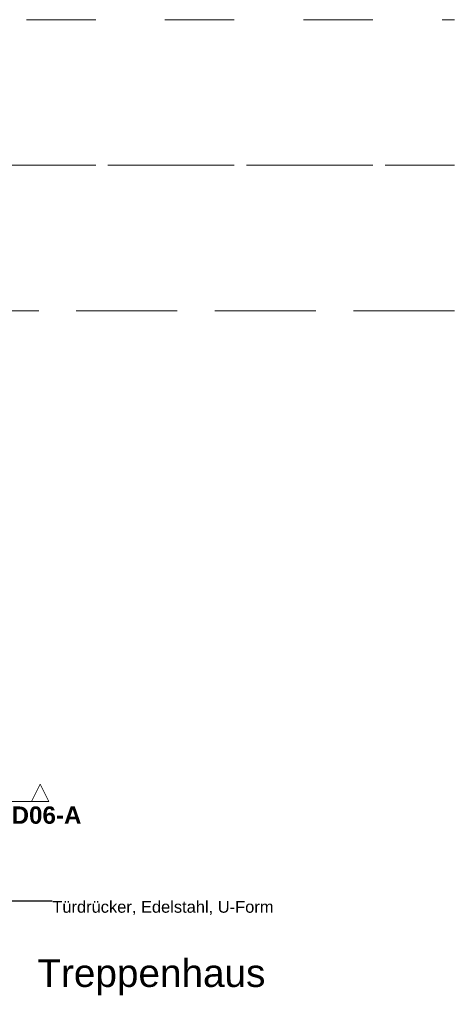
# Model space of a CAD drawing. Header units: metres. Extents: x -0.7 to 9.9, y -1.9 to 2.2.
# Tile 28 of 51: x 0.5 to 1.1, y 0.1 to 1.5. Entities that reach past the tile are written whole.
import ezdxf

# ---------------------------------------------------------------- set-up
doc = ezdxf.new("R2010")
doc.units = ezdxf.units.M
doc.header["$MEASUREMENT"] = 0
for name, pattern in [('Achse', [0.04, 0.02, -0.01, 0, -0.01]), ('Punktlinie weit', [0.012, 0.002, -0.01]), ('Schnittlinie', [0.06, 0.03, -0.015, 0, -0.015]), ('Strichlinie doppelt', [0.109361, 0.052917, -0.021167, 0.014111, -0.021167]), ('Untersicht', [0.02, 0.015, -0.005]), ('Wipeout_Contour', [1, 0, -1])]:
    doc.linetypes.add(name, pattern=pattern)
for name, color, linetype in [('152 - Bemaßung_ Beschriftung.Ausbau', 7, 'Continuous'), ('201 - Marker.Schnitt - versteckt Grundriss u. Detail SD', 7, 'Continuous'), ('451 - Universal.Achsen Raster', 7, 'Continuous'), ('608 - Struktur.Träger', 7, 'Continuous'), ('Neubau_605 - Struktur.Wand Innen', 7, 'Continuous'), ('Neubau_651 - Abdeckung.Decke abgehängt_ bekleidet', 7, 'Continuous')]:
    doc.layers.add(name, color=color, linetype=linetype)
doc.styles.add('ERSTELLTER_STIL_1', font='txt')
doc.styles.add('ERSTELLTER_STIL_2', font='txt')
doc.dimstyles.new('ERSTELLTER_STIL__3', dxfattribs={"dimtxt": 0.18, "dimasz": 0.001824, "dimexe": 0.18, "dimexo": 0.0625, "dimgap": 0, "dimtad": 0, "dimtih": 1, "dimtoh": 1, "dimdec": 4, "dimzin": 0, "dimdsep": 46, "dimcen": 0.09, "dimadec": 0, "dimazin": 0, "dimtfac": 1, "dimtdec": 4, "dimtmove": 0, "dimatfit": 3, "dimldrblk": 'ARROWHEAD_11', "dimfxl": 1, "dimtolj": 1, "dimtzin": 0, "dimarcsym": 0})

# ---------------------------------------------------------------- blocks, each defined once
blk = doc.blocks.new('ARROWHEAD_11')
at = {"color": 0, "linetype": 'Continuous', "lineweight": 0}
blk.add_line((0, 0), (-1, 0), dxfattribs=at)
at = {"color": 0, "linetype": 'Continuous', "lineweight": 0, "const_width": 0.25, "flags": 128}
blk.add_lwpolyline([(-0.125, 0, 1), (0.125, 0, 1)], format="xyb", close=True, dxfattribs=at)

msp = doc.modelspace()

# ---------------------------------------------------------------- linework, layer by layer
at = {"layer": '201 - Marker.Schnitt - versteckt Grundriss u. Detail SD', "color": 7, "linetype": 'Schnittlinie', "lineweight": 13}
msp.add_line((0.4889, 0.3647), (-0.4936, 0.3647), dxfattribs=at)
at = {"layer": '451 - Universal.Achsen Raster', "color": 160, "linetype": 'Strichlinie doppelt', "lineweight": 9, "true_color": 0x3232ff}
msp.add_line((1.0991, 1.2818), (-0.3186, 1.2818), dxfattribs=at)
at = {"layer": '608 - Struktur.Träger', "color": 7, "linetype": 'Untersicht', "lineweight": 13}
for p, q in [((-0.3186, 1.4918), (1.0991, 1.4918)), ((-0.0466, 1.0718), (1.0991, 1.0718))]:
    msp.add_line(p, q, dxfattribs=at)
at = {"layer": '608 - Struktur.Träger', "color": 7, "linetype": 'Achse', "lineweight": 9}
msp.add_line((-0.3186, 1.2818), (1.0991, 1.2818), dxfattribs=at)
at = {"layer": 'Neubau_605 - Struktur.Wand Innen', "color": 1, "linetype": 'Continuous', "lineweight": 5}
msp.add_arc((0.0294, -0.9582), 1.061, 0, 90, dxfattribs=at)
at = {"layer": 'Neubau_651 - Abdeckung.Decke abgehängt_ bekleidet', "color": 1, "linetype": 'Punktlinie weit', "lineweight": 13}
msp.add_lwpolyline([(1.0991, 1.0718), (0.1514, 1.0718)], dxfattribs=at)

# ---------------------------------------------------------------- texts
at = {"layer": '152 - Bemaßung_ Beschriftung.Ausbau', "color": 7, "linetype": 'Continuous', "lineweight": 9, "style": 'ERSTELLTER_STIL_1'}
for s, insert, char_height, attachment_point in [('\\A1;{\\pql;\\fArial|b0|i0|c0|p38;Türdrücker, Edelstahl, U-Form}', (0.5187, 0.2211), 0.017, 1), ('\\A1;{\\pql;\\fArial|b0|i0|c0|p38;Treppenhaus}', (0.4971, 0.085), 0.04, 7)]:
    msp.add_mtext(s, dxfattribs=dict(at, insert=insert, char_height=char_height, attachment_point=attachment_point))
at = {"layer": '201 - Marker.Schnitt - versteckt Grundriss u. Detail SD', "color": 7, "lineweight": 13, "insert": (0.4366, 0.332), "char_height": 0.025, "attachment_point": 7, "style": 'ERSTELLTER_STIL_2'}
msp.add_mtext('\\A1;{\\pql;\\pt0;\\fArial|b1|i0|c0|p38;SD06-A}', dxfattribs=at)

# ---------------------------------------------------------------- leaders
at = {"layer": '152 - Bemaßung_ Beschriftung.Ausbau', "color": 7, "linetype": 'Continuous', "lineweight": 9, "annotation_type": 0, "has_hookline": 1, "hookline_direction": 0, "text_width": 0.317}
msp.add_leader([(0.0434, 0.0646), (0.126, 0.2211), (0.5187, 0.2211)], dimstyle='ERSTELLTER_STIL__3', dxfattribs=at)

# ---------------------------------------------------------------- next in the draw order: wipeouts: each hides what was drawn before it
at = {"color": 254, "linetype": 'Wipeout_Contour', "lineweight": 0, "ltscale": 2.149054}
msp.add_wipeout([(0.5139, 0.3647), (0.5014, 0.3897), (0.4889, 0.3647)], dxfattribs=at).dxf.layer = '201 - Marker.Schnitt - versteckt Grundriss u. Detail SD'

# ---------------------------------------------------------------- next in the draw order: linework, layer by layer
at = {"layer": '201 - Marker.Schnitt - versteckt Grundriss u. Detail SD', "color": 7, "linetype": 'Continuous', "lineweight": 13, "flags": 128}
msp.add_lwpolyline([(0.5139, 0.3647), (0.4889, 0.3647), (0.5014, 0.3897)], close=True, dxfattribs=at)

doc.saveas('drawing.dxf')
